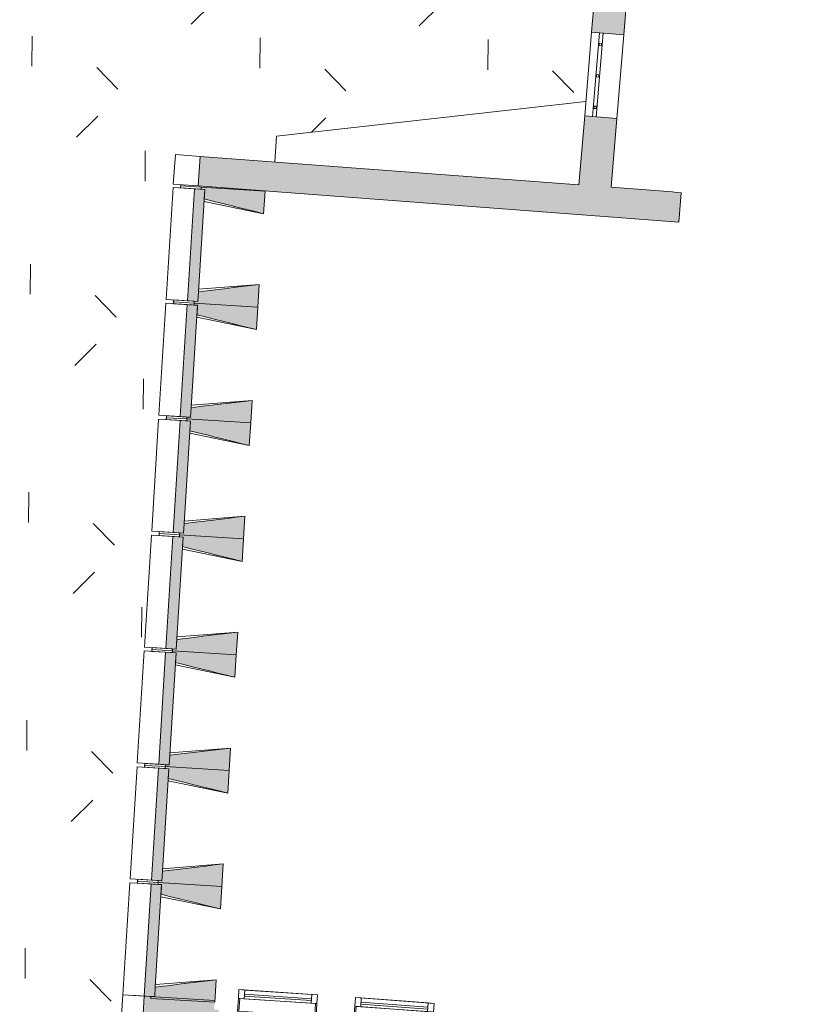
# Model space of a CAD drawing. Header units: centimetres. Extents: x -2721 to 2869, y -4046 to 286.
# Tile 12 of 29: x -1506 to -885, y -2941 to -2178. Entities that reach past the tile are written whole.
import ezdxf

# ---------------------------------------------------------------- set-up
doc = ezdxf.new("R2010")
doc.units = ezdxf.units.CM
for name, color, linetype, lineweight in [('0-1', 7, 'Continuous', 5), ('EQUI_SPE', 7, 'Continuous', 9), ('MENUISERIES', 7, 'Continuous', 9), ('MENUISERIES-1', 7, 'Continuous', 13), ('MUR-1', 7, 'Continuous', 18), ('MUR_C-1', 7, 'Continuous', 18), ('OSSATURE', 7, 'Continuous', 9), ('OSSATURE_C', 7, 'Continuous', 9), ('SOL-1', 7, 'Continuous', 18)]:
    doc.layers.add(name, color=color, linetype=linetype, lineweight=lineweight)
doc.layers.add('A-ANNO-NPLT', color=7, linetype='Continuous', lineweight=13, plot=False)
for name, color, linetype, lineweight, true_color in [('A-GLAZ-GLAS', 7, 'Continuous', 13, 0x5c63b1), ('AB1_BAT', 7, 'Continuous', 9, 0x656565), ('AB1_MAC', 7, 'Continuous', 9, 0x666666), ('AB3_VEGETATION_pelouse_contour', 7, 'Continuous', 9, 0x007f3f), ('AB3_VEGETATION_pelouse_surface', 7, 'Continuous', 9, 0x007f3f), ('EQUI_SPE-1', 5, 'Continuous', 18, 0x0000ff), ('HACHURE-1', 7, 'Continuous', 18, 0x787878), ('HACHURE_C-2', 7, 'Continuous', 13, 0x787878), ('MENUISERIES-2', 7, 'Continuous', 13, 0x5c63b1), ('MUR-2', 5, 'Continuous', 18, 0x0000ff), ('OSSATURE-1', 7, 'Continuous', 5, 0x787878)]:
    doc.layers.add(name, color=color, linetype=linetype, lineweight=lineweight, true_color=true_color)

# ---------------------------------------------------------------- blocks, each defined once
blk = doc.blocks.new('XXX_VIDE FENETRE - 590-389517-2021_015_1111_DCE_1_50_Etat actuel')
at = {"layer": 'A-ANNO-NPLT'}
for p, q in [((-30.51, 0), (-30.51, -10)), ((-29.51, 0), (-30.51, 0)), ((-29.51, -10), (-29.51, 0)), ((30.51, 0), (29.51, 0)), ((29.51, 0), (29.51, -10)), ((30.51, -10), (30.51, 0)), ((-30.51, -10), (-29.51, -10)), ((-26.01, -10), (-30.51, -10)), ((-30.51, -10), (-30.51, -16.75)), ((-26.01, -16.75), (-26.01, -10)), ((26.01, -10), (26.01, -16.75)), ((30.51, -10), (26.01, -10)), ((29.51, -10), (30.51, -10)), ((30.51, -16.75), (30.51, -10)), ((-30.51, -16.75), (-26.01, -16.75)), ((26.01, -16.75), (30.51, -16.75))]:
    blk.add_line(p, q, dxfattribs=at)
at = {"layer": 'A-GLAZ-GLAS'}
for p, q in [((26.01, -12), (-26.01, -12)), ((-26.01, -12), (-26.01, -13.5)), ((-26.01, -13.5), (26.01, -13.5)), ((26.01, -13.5), (26.01, -12))]:
    blk.add_line(p, q, dxfattribs=at)
at = {"layer": 'MENUISERIES-1'}
for p, q in [((-29.51, 0), (29.51, 0)), ((29.51, 0), (-29.51, 0)), ((-30.51, -10), (-30.51, -0.07)), ((-29.51, -0.07), (-29.51, -10)), ((29.51, -10), (29.51, -0.07)), ((30.51, -0.07), (30.51, -10)), ((30.51, -10), (-30.51, -10)), ((-30.51, -16.75), (-30.51, -10)), ((-30.51, -10), (30.51, -10)), ((-29.51, -10), (29.51, -10)), ((-26.01, -10), (-26.01, -16.75)), ((26.01, -10), (-26.01, -10)), ((26.01, -16.75), (26.01, -10)), ((30.51, -10), (30.51, -16.75)), ((30.51, -16.75), (-30.51, -16.75)), ((-26.01, -16.75), (26.01, -16.75))]:
    blk.add_line(p, q, dxfattribs=at)
at = {"layer": 'MENUISERIES-2'}
for p, q in [((-26.01, -13.5), (-26.01, -12)), ((-26.01, -12), (26.01, -12)), ((26.01, -13.5), (-26.01, -13.5)), ((26.01, -12), (26.01, -13.5))]:
    blk.add_line(p, q, dxfattribs=at)
blk = doc.blocks.new('B02_ARC_rvt-1-2021_015_1111_DCE_1_50_Etat actuel')
at = {"layer": 'MENUISERIES'}
for p, rotation in [((-1306.32, -2948.38), 176.1892004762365), ((-1216.07, -2954.71), 175.7775659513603)]:
    blk.add_blockref('XXX_VIDE FENETRE - 590-389517-2021_015_1111_DCE_1_50_Etat actuel', p, dxfattribs=dict(at, rotation=rotation))
blk = doc.blocks.new('Murs 6 - Murs 1-3191379-2021_015_1111_DCE_1_50_Etat actuel')
at = {"layer": 'HACHURE-1'}
blk.add_hatch(color=256, dxfattribs=at).paths.add_polyline_path([(-1353.39, -3000.52), (-1353.05, -2995.32), (-1354.54, -2995.23), (-1351.22, -2945.32), (-1354.85, -2945.08), (-1354.41, -2937.96), (-1409.09, -2934.57), (-1412.94, -2996.55), (-1354.54, -3000.44)])
at = {"layer": 'MUR-1'}
for p, q in [((-1430.6, -3012.4), (-1425.7, -2933.53)), ((-1425.7, -2933.53), (-1409.09, -2934.57)), ((-1412.94, -2996.55), (-1430.6, -3012.4)), ((-1354.52, -3017.47), (-1353.39, -3000.52)), ((-1354.52, -3017.47), (-1430.6, -3012.4))]:
    blk.add_line(p, q, dxfattribs=at)
at = {"layer": 'MUR_C-1'}
for p, q in [((-1409.09, -2934.57), (-1412.94, -2996.55)), ((-1354.41, -2937.96), (-1409.09, -2934.57)), ((-1412.94, -2996.55), (-1353.39, -3000.52)), ((-1353.39, -3000.52), (-1353.38, -3000.31))]:
    blk.add_line(p, q, dxfattribs=at)
blk = doc.blocks.new('grille de défense - grille de défense 2-3214737-2021_015_1111_DCE_1_50_Etat actuel')
at = {"layer": 'EQUI_SPE'}
for p, q in [((-205.74, 1.5), (-205.74, -1.5)), ((-205.74, -1.5), (-205.74, 1.5)), ((-140.74, 1.5), (-205.74, 1.5)), ((-205.74, 1.5), (-140.74, 1.5)), ((-205.74, 1.5), (-205.74, -1.5)), ((-205.74, -1.5), (-205.74, 1.5)), ((-205.74, 1.5), (-140.74, 1.5)), ((-140.74, 1.5), (-205.74, 1.5)), ((-205.74, 1.5), (-205.74, -1.5)), ((-205.74, -1.5), (-205.74, 1.5)), ((-140.74, 1.5), (-205.74, 1.5)), ((-205.74, 1.5), (-140.74, 1.5)), ((-195.84, 0.9), (-197.64, 0.9)), ((-197.64, 0.9), (-197.64, -0.9)), ((-195.84, -0.9), (-195.84, 0.9)), ((-171.44, 0.9), (-173.24, 0.9)), ((-173.24, 0.9), (-173.24, -0.9)), ((-171.44, -0.9), (-171.44, 0.9)), ((-147.03, 0.9), (-148.83, 0.9)), ((-148.83, 0.9), (-148.83, -0.9)), ((-147.03, -0.9), (-147.03, 0.9)), ((-140.74, 1.5), (-140.74, -1.5)), ((-140.74, -1.5), (-140.74, 1.5)), ((-140.74, 1.5), (-140.74, -1.5)), ((-140.74, -1.5), (-140.74, 1.5)), ((-140.74, 1.5), (-140.74, -1.5)), ((-140.74, -1.5), (-140.74, 1.5)), ((-205.74, -1.5), (-140.74, -1.5)), ((-205.74, -1.5), (-140.74, -1.5)), ((-140.74, -1.5), (-205.74, -1.5)), ((-140.74, -1.5), (-205.74, -1.5)), ((-205.74, -1.5), (-140.74, -1.5)), ((-205.74, -1.5), (-140.74, -1.5)), ((-197.64, -0.9), (-195.84, -0.9)), ((-173.24, -0.9), (-171.44, -0.9)), ((-148.83, -0.9), (-147.03, -0.9))]:
    blk.add_line(p, q, dxfattribs=at)
blk = doc.blocks.new('B02_DC_STR_rvt-1-2021_015_1111_DCE_1_50_Etat actuel')
at = {"layer": 'HACHURE_C-2'}
h = blk.add_hatch(color=256, dxfattribs=at)
h.paths.add_polyline_path([(-1047.08, -2307.55), (-1042.66, -2254.24), (-1067.57, -2252.18), (-1072.02, -2305.68), (-1057.61, -2306.76)])
h.paths.add_polyline_path([(-1037.28, -2189.47), (-1029.35, -2093.95), (-1054.27, -2091.88), (-1062.2, -2187.4), (-1047.08, -2188.65)])
blk.add_hatch(color=256, dxfattribs=at).paths.add_polyline_path([(-1048.99, -2330.47), (-1047.08, -2307.55), (-1365.63, -2283.71), (-1367.34, -2306.65), (-1061.04, -2329.57)])
h = blk.add_hatch(color=256, dxfattribs=at)
h.paths.add_polyline_path([(276.99, -2508.03), (281.31, -2485.44), (256.69, -2480.73), (252.54, -2503.36), (272.96, -2507.26)])
h.paths.add_polyline_path([(111.89, -2477.51), (116.05, -2454.88), (-7.95, -2433.57), (-128, -2414.21), (-248.25, -2396.09), (-369.26, -2379.14), (-489.26, -2363.58), (-620.54, -2347.95), (-694.9, -2339.81), (-728.63, -2336.25), (-730.9, -2359.12), (-603.65, -2373.06), (-553.12, -2379.03), (-524.63, -2382.37), (-418.2, -2395.81), (-390.69, -2399.53), (-363.05, -2403.18), (-343.85, -2405.88), (-311.89, -2410.21), (-275.02, -2415.55), (-242.99, -2420.1), (-229.12, -2422.2), (-205.72, -2425.59), (-99.69, -2441.93), (6.18, -2459.24), (74.32, -2471.01)])
h.paths.add_polyline_path([(-830.4, -2349.1), (-828.13, -2326.34), (-843.19, -2324.91), (-845.12, -2347.64), (-830.41, -2349.1)])
h.paths.add_polyline_path([(-994.62, -2334.75), (-992.62, -2311.84), (-1047.08, -2307.55), (-1048.99, -2330.47), (-1003.55, -2334.04)])
at = {"layer": 'OSSATURE-1'}
for points in [[(-1367.55, -2396.11), (-1362.15, -2309.27), (-1370.2, -2308.77), (-1375.6, -2395.61), (-1370.42, -2395.93)], [(-1316.52, -2328.14), (-1315.43, -2310.67), (-1364.93, -2307.6), (-1364.93, -2309.1), (-1362.15, -2309.27), (-1362.61, -2316.7), (-1323.05, -2326.52)], [(-1321.01, -2400.5), (-1319.93, -2383.03), (-1367.09, -2388.68), (-1367.55, -2396.11), (-1370.42, -2395.93), (-1370.51, -2397.42), (-1323.05, -2400.37)], [(-1373.13, -2485.93), (-1367.73, -2399.1), (-1375.79, -2398.6), (-1381.18, -2485.43), (-1376, -2485.75)], [(-1322.1, -2417.97), (-1321.01, -2400.5), (-1370.51, -2397.42), (-1370.51, -2398.93), (-1367.73, -2399.1), (-1368.2, -2406.53), (-1323.05, -2417.73)], [(-1326.59, -2490.33), (-1325.51, -2472.86), (-1372.67, -2478.5), (-1373.13, -2485.93), (-1376, -2485.75), (-1376.1, -2487.25), (-1332.25, -2489.98)], [(-1327.68, -2507.79), (-1326.59, -2490.33), (-1376.1, -2487.25), (-1376.1, -2488.75), (-1373.32, -2489.01), (-1373.78, -2496.36), (-1334.26, -2506.16)], [(-1378.71, -2575.76), (-1373.32, -2488.93), (-1381.37, -2488.43), (-1386.76, -2575.26), (-1381.58, -2575.58)], [(-1332.18, -2580.15), (-1331.09, -2562.69), (-1378.25, -2568.33), (-1378.71, -2575.76), (-1381.58, -2575.58), (-1381.68, -2577.08), (-1335.43, -2579.95)], [(-1384.29, -2665.59), (-1378.9, -2578.75), (-1386.95, -2578.25), (-1392.35, -2665.09), (-1387.17, -2665.41)], [(-1333.26, -2597.62), (-1332.18, -2580.15), (-1381.68, -2577.08), (-1381.68, -2578.58), (-1378.9, -2578.75), (-1379.36, -2586.18), (-1335.43, -2597.08)], [(-1337.76, -2669.98), (-1336.67, -2652.51), (-1383.84, -2658.23), (-1384.29, -2665.59), (-1387.17, -2665.41), (-1387.26, -2666.9), (-1343.41, -2669.63)], [(-1389.88, -2755.41), (-1384.48, -2668.58), (-1392.53, -2668.08), (-1397.93, -2754.91), (-1392.75, -2755.23)], [(-1338.84, -2687.45), (-1337.76, -2669.98), (-1387.26, -2666.9), (-1387.26, -2668.41), (-1384.48, -2668.58), (-1384.94, -2676.01), (-1345.43, -2685.81)], [(-1343.34, -2759.81), (-1342.25, -2742.34), (-1389.41, -2747.98), (-1389.88, -2755.41), (-1392.75, -2755.23), (-1392.84, -2756.73), (-1344.09, -2759.76)], [(-1395.46, -2845.24), (-1390.06, -2758.41), (-1398.11, -2757.91), (-1403.51, -2844.74), (-1398.33, -2845.06)], [(-1344.42, -2777.27), (-1343.34, -2759.81), (-1392.84, -2756.73), (-1392.84, -2758.23), (-1390.06, -2758.41), (-1390.52, -2765.84), (-1351.01, -2775.64)], [(-1348.92, -2849.63), (-1347.84, -2832.17), (-1395, -2837.81), (-1395.46, -2845.24), (-1398.33, -2845.06), (-1398.42, -2846.56), (-1354.57, -2849.28)], [(-1350.01, -2867.1), (-1348.92, -2849.63), (-1398.42, -2846.56), (-1398.42, -2848.06), (-1395.64, -2848.23), (-1396.11, -2855.66), (-1354.85, -2865.9)], [(-1401.04, -2935.07), (-1395.64, -2848.23), (-1403.69, -2847.73), (-1409.09, -2934.57), (-1403.91, -2934.89)], [(-1354.5, -2939.46), (-1353.42, -2921.99), (-1400.58, -2927.64), (-1401.04, -2935.07), (-1403.91, -2934.89), (-1404, -2936.38), (-1354.85, -2939.44)]]:
    blk.add_hatch(color=256, dxfattribs=at).paths.add_polyline_path(points)
at = {"layer": 'MUR-1'}
for p, q in [((-1067.57, -2252.18), (-1062.2, -2187.4)), ((-1062.2, -2187.4), (-1037.28, -2189.47)), ((-1037.28, -2189.47), (-1042.66, -2254.24)), ((-1042.66, -2254.24), (-1067.57, -2252.18)), ((-1386.62, -2305.2), (-1384.91, -2282.27)), ((-1384.91, -2282.27), (-1365.63, -2283.71)), ((-1367.34, -2306.65), (-1386.62, -2305.2))]:
    blk.add_line(p, q, dxfattribs=at)
at = {"layer": 'MUR_C-1'}
for p, q in [((-1054.27, -2091.88), (-1062.2, -2187.4)), ((-1037.28, -2189.47), (-1032.58, -2132.82)), ((-1062.2, -2187.4), (-1037.28, -2189.47)), ((-1067.57, -2252.18), (-1072.02, -2305.68)), ((-1042.66, -2254.24), (-1067.57, -2252.18)), ((-1047.08, -2307.55), (-1042.66, -2254.24)), ((-1365.63, -2283.71), (-1367.34, -2306.65)), ((-1072.02, -2305.68), (-1365.63, -2283.71)), ((-1367.34, -2306.65), (-1048.99, -2330.47)), ((-994.62, -2334.75), (-992.62, -2311.84))]:
    blk.add_line(p, q, dxfattribs=at)
for radius, start, end in [(11798.37, 85.363219, 85.628539), (11775.37, 85.363931, 85.629269)]:
    blk.add_arc((-1946.38, -14071.6), radius, start, end, dxfattribs=at)
at = {"layer": 'OSSATURE'}
for p, q in [((-1386.81, -2307.74), (-1392.21, -2394.57)), ((-1386.81, -2307.74), (-1370.2, -2308.77)), ((-1380.9, -2308.11), (-1380.8, -2306.61)), ((-1380.9, -2308.11), (-1365.02, -2309.09)), ((-1380.8, -2306.61), (-1364.93, -2307.6)), ((-1316.52, -2328.14), (-1362.73, -2318.63)), ((-1366.97, -2386.75), (-1319.93, -2383.03)), ((-1375.6, -2395.61), (-1392.21, -2394.57)), ((-1386.48, -2397.94), (-1386.39, -2396.44)), ((-1386.39, -2396.44), (-1386.29, -2394.94)), ((-1370.51, -2397.42), (-1386.39, -2396.44)), ((-1386.39, -2396.44), (-1370.51, -2397.42)), ((-1370.42, -2395.93), (-1386.29, -2394.94)), ((-1392.4, -2397.57), (-1397.79, -2484.4)), ((-1392.4, -2397.57), (-1375.79, -2398.6)), ((-1386.48, -2397.94), (-1370.61, -2398.92)), ((-1322.1, -2417.97), (-1368.32, -2408.46)), ((-1372.55, -2476.58), (-1325.51, -2472.86)), ((-1397.98, -2487.39), (-1403.37, -2574.23)), ((-1397.98, -2487.39), (-1381.37, -2488.43)), ((-1381.18, -2485.43), (-1397.79, -2484.4)), ((-1392.06, -2487.76), (-1391.97, -2486.26)), ((-1392.06, -2487.76), (-1376.19, -2488.75)), ((-1391.97, -2486.26), (-1391.87, -2484.77)), ((-1376.1, -2487.25), (-1391.97, -2486.26)), ((-1391.97, -2486.26), (-1376.1, -2487.25)), ((-1376, -2485.75), (-1391.87, -2484.77)), ((-1327.68, -2507.79), (-1373.9, -2498.28)), ((-1378.13, -2566.4), (-1331.09, -2562.69)), ((-1403.56, -2577.22), (-1408.96, -2664.05)), ((-1403.56, -2577.22), (-1386.95, -2578.25)), ((-1386.76, -2575.26), (-1403.37, -2574.23)), ((-1397.64, -2577.59), (-1397.55, -2576.09)), ((-1397.64, -2577.59), (-1381.77, -2578.58)), ((-1397.55, -2576.09), (-1397.46, -2574.59)), ((-1381.68, -2577.08), (-1397.55, -2576.09)), ((-1397.55, -2576.09), (-1381.68, -2577.08)), ((-1381.58, -2575.58), (-1397.46, -2574.59)), ((-1333.26, -2597.62), (-1379.48, -2588.11)), ((-1383.71, -2656.23), (-1336.67, -2652.51)), ((-1409.14, -2667.05), (-1414.54, -2753.88)), ((-1409.14, -2667.05), (-1392.53, -2668.08)), ((-1392.35, -2665.09), (-1408.96, -2664.05)), ((-1403.22, -2667.42), (-1403.13, -2665.92)), ((-1403.22, -2667.42), (-1387.35, -2668.4)), ((-1403.13, -2665.92), (-1403.04, -2664.42)), ((-1387.26, -2666.9), (-1403.13, -2665.92)), ((-1403.13, -2665.92), (-1387.26, -2666.9)), ((-1387.17, -2665.41), (-1403.04, -2664.42)), ((-1338.84, -2687.45), (-1385.06, -2677.94)), ((-1389.29, -2746.06), (-1342.25, -2742.34)), ((-1397.93, -2754.91), (-1414.54, -2753.88)), ((-1408.71, -2755.75), (-1408.62, -2754.25)), ((-1392.75, -2755.23), (-1408.62, -2754.25)), ((-1414.72, -2756.87), (-1420.12, -2843.71)), ((-1414.72, -2756.87), (-1398.11, -2757.91)), ((-1408.81, -2757.24), (-1408.71, -2755.75)), ((-1408.81, -2757.24), (-1392.93, -2758.23)), ((-1392.84, -2756.73), (-1408.71, -2755.75)), ((-1408.71, -2755.75), (-1392.84, -2756.73)), ((-1344.42, -2777.27), (-1390.64, -2767.76)), ((-1394.88, -2835.88), (-1347.84, -2832.17)), ((-1420.31, -2846.7), (-1425.7, -2933.53)), ((-1420.31, -2846.7), (-1403.69, -2847.73)), ((-1403.51, -2844.74), (-1420.12, -2843.71)), ((-1414.39, -2847.07), (-1414.3, -2845.57)), ((-1414.3, -2845.57), (-1414.2, -2844.07)), ((-1398.42, -2846.56), (-1414.3, -2845.57)), ((-1414.3, -2845.57), (-1398.42, -2846.56)), ((-1398.33, -2845.06), (-1414.2, -2844.07)), ((-1414.39, -2847.07), (-1398.52, -2848.06)), ((-1350.01, -2867.1), (-1396.23, -2857.59)), ((-1400.46, -2925.71), (-1353.42, -2921.99)), ((-1409.09, -2934.57), (-1425.7, -2933.53)), ((-1403.91, -2934.89), (-1419.78, -2933.9))]:
    blk.add_line(p, q, dxfattribs=at)
at = {"layer": 'OSSATURE_C'}
for p, q in [((-1370.2, -2308.77), (-1375.6, -2395.61)), ((-1362.15, -2309.27), (-1370.2, -2308.77)), ((-1367.08, -2388.62), (-1362.15, -2309.27)), ((-1364.93, -2307.6), (-1365.02, -2309.09)), ((-1365.02, -2309.09), (-1362.15, -2309.27)), ((-1315.43, -2310.67), (-1364.93, -2307.6)), ((-1362.15, -2309.27), (-1362.61, -2316.7)), ((-1316.52, -2328.14), (-1315.43, -2310.67)), ((-1367.09, -2388.68), (-1367.55, -2396.11)), ((-1367.55, -2396.11), (-1367.09, -2388.68)), ((-1321.01, -2400.5), (-1319.93, -2383.03)), ((-1375.6, -2395.61), (-1367.55, -2396.11)), ((-1370.42, -2395.93), (-1370.51, -2397.42)), ((-1367.55, -2396.11), (-1370.42, -2395.93)), ((-1375.79, -2398.6), (-1381.18, -2485.43)), ((-1367.73, -2399.1), (-1375.79, -2398.6)), ((-1372.67, -2478.44), (-1367.73, -2399.1)), ((-1370.51, -2397.42), (-1370.61, -2398.92)), ((-1370.61, -2398.92), (-1367.73, -2399.1)), ((-1370.51, -2397.42), (-1321.01, -2400.5)), ((-1321.01, -2400.5), (-1370.51, -2397.42)), ((-1367.73, -2399.1), (-1368.2, -2406.53)), ((-1322.1, -2417.97), (-1321.01, -2400.5)), ((-1326.59, -2490.33), (-1325.51, -2472.86)), ((-1372.67, -2478.5), (-1373.13, -2485.93)), ((-1373.13, -2485.93), (-1372.67, -2478.5)), ((-1381.18, -2485.43), (-1373.13, -2485.93)), ((-1376.1, -2487.25), (-1376.19, -2488.75)), ((-1376, -2485.75), (-1376.1, -2487.25)), ((-1376.1, -2487.25), (-1326.59, -2490.33)), ((-1326.59, -2490.33), (-1376.1, -2487.25)), ((-1373.13, -2485.93), (-1376, -2485.75)), ((-1381.37, -2488.43), (-1386.76, -2575.26)), ((-1373.32, -2488.93), (-1381.37, -2488.43)), ((-1378.25, -2568.27), (-1373.32, -2488.93)), ((-1376.19, -2488.75), (-1373.32, -2488.93)), ((-1373.32, -2488.93), (-1373.78, -2496.36)), ((-1327.68, -2507.79), (-1326.59, -2490.33)), ((-1332.18, -2580.15), (-1331.09, -2562.69)), ((-1378.25, -2568.33), (-1378.71, -2575.76)), ((-1378.71, -2575.76), (-1378.25, -2568.33)), ((-1386.95, -2578.25), (-1392.35, -2665.09)), ((-1378.9, -2578.75), (-1386.95, -2578.25)), ((-1386.76, -2575.26), (-1378.71, -2575.76)), ((-1384.29, -2665.59), (-1378.9, -2578.75)), ((-1381.68, -2577.08), (-1381.77, -2578.58)), ((-1381.77, -2578.58), (-1378.9, -2578.75)), ((-1381.58, -2575.58), (-1381.68, -2577.08)), ((-1381.68, -2577.08), (-1332.18, -2580.15)), ((-1332.18, -2580.15), (-1381.68, -2577.08)), ((-1378.71, -2575.76), (-1381.58, -2575.58)), ((-1378.9, -2578.75), (-1379.36, -2586.18)), ((-1333.26, -2597.62), (-1332.18, -2580.15)), ((-1337.76, -2669.98), (-1336.67, -2652.51)), ((-1383.83, -2658.16), (-1384.29, -2665.59)), ((-1392.53, -2668.08), (-1397.93, -2754.91)), ((-1384.48, -2668.58), (-1392.53, -2668.08)), ((-1392.35, -2665.09), (-1384.29, -2665.59)), ((-1389.41, -2747.92), (-1384.48, -2668.58)), ((-1387.26, -2666.9), (-1387.35, -2668.4)), ((-1387.35, -2668.4), (-1384.48, -2668.58)), ((-1387.17, -2665.41), (-1387.26, -2666.9)), ((-1387.26, -2666.9), (-1337.76, -2669.98)), ((-1337.76, -2669.98), (-1387.26, -2666.9)), ((-1384.29, -2665.59), (-1387.17, -2665.41)), ((-1384.48, -2668.58), (-1384.94, -2676.01)), ((-1338.84, -2687.45), (-1337.76, -2669.98)), ((-1343.34, -2759.76), (-1342.25, -2742.34)), ((-1397.93, -2754.91), (-1389.88, -2755.41)), ((-1392.75, -2755.23), (-1392.84, -2756.73)), ((-1389.88, -2755.41), (-1392.75, -2755.23)), ((-1389.41, -2747.98), (-1389.88, -2755.41)), ((-1389.88, -2755.41), (-1389.41, -2747.98)), ((-1398.11, -2757.91), (-1403.51, -2844.74)), ((-1390.06, -2758.41), (-1398.11, -2757.91)), ((-1394.99, -2837.75), (-1390.06, -2758.41)), ((-1392.84, -2756.73), (-1392.93, -2758.23)), ((-1392.93, -2758.23), (-1390.06, -2758.41)), ((-1392.84, -2756.73), (-1343.34, -2759.81)), ((-1343.34, -2759.81), (-1392.84, -2756.73)), ((-1390.06, -2758.41), (-1390.52, -2765.84)), ((-1344.42, -2777.27), (-1343.34, -2759.81)), ((-1395, -2837.81), (-1395.46, -2845.24)), ((-1395.46, -2845.24), (-1395, -2837.81)), ((-1348.92, -2849.63), (-1347.84, -2832.17)), ((-1403.51, -2844.74), (-1395.46, -2845.24)), ((-1398.42, -2846.56), (-1398.52, -2848.06)), ((-1398.33, -2845.06), (-1398.42, -2846.56)), ((-1398.42, -2846.56), (-1348.92, -2849.63)), ((-1348.92, -2849.63), (-1398.42, -2846.56)), ((-1395.46, -2845.24), (-1398.33, -2845.06)), ((-1403.69, -2847.73), (-1409.09, -2934.57)), ((-1395.64, -2848.23), (-1403.69, -2847.73)), ((-1400.57, -2927.58), (-1395.64, -2848.23)), ((-1398.52, -2848.06), (-1395.64, -2848.23)), ((-1395.64, -2848.23), (-1396.11, -2855.66)), ((-1350.01, -2867.1), (-1348.92, -2849.63)), ((-1354.5, -2939.46), (-1353.42, -2921.99)), ((-1400.58, -2927.64), (-1401.04, -2935.07)), ((-1401.04, -2935.07), (-1400.58, -2927.64)), ((-1409.09, -2934.57), (-1401.04, -2935.07)), ((-1403.91, -2934.89), (-1404, -2936.38)), ((-1404, -2936.38), (-1354.5, -2939.46)), ((-1401.04, -2935.07), (-1403.91, -2934.89))]:
    blk.add_line(p, q, dxfattribs=at)
at = {"layer": 'OSSATURE_C', "flags": 128}
for points in [[(-1362.61, -2316.7), (-1356.03, -2318.34), (-1349.44, -2319.97), (-1342.86, -2321.6), (-1336.27, -2323.24), (-1329.69, -2324.87), (-1323.1, -2326.51), (-1316.52, -2328.14)], [(-1319.93, -2383.03), (-1326.66, -2383.84), (-1333.4, -2384.65), (-1340.14, -2385.45), (-1346.88, -2386.26), (-1353.61, -2387.07), (-1360.35, -2387.87), (-1367.09, -2388.68)], [(-1368.2, -2406.53), (-1361.61, -2408.16), (-1355.03, -2409.8), (-1348.44, -2411.43), (-1341.85, -2413.06), (-1335.27, -2414.7), (-1328.68, -2416.33), (-1322.1, -2417.97)], [(-1325.51, -2472.86), (-1332.25, -2473.67), (-1338.98, -2474.47), (-1345.72, -2475.28), (-1352.46, -2476.09), (-1359.19, -2476.89), (-1365.93, -2477.7), (-1372.67, -2478.5)], [(-1373.78, -2496.36), (-1367.19, -2497.99), (-1360.61, -2499.62), (-1354.02, -2501.26), (-1347.44, -2502.89), (-1340.85, -2504.53), (-1334.26, -2506.16), (-1327.68, -2507.79)], [(-1331.09, -2562.69), (-1337.83, -2563.49), (-1344.56, -2564.3), (-1351.3, -2565.11), (-1358.04, -2565.91), (-1364.78, -2566.72), (-1371.51, -2567.52), (-1378.25, -2568.33)], [(-1379.36, -2586.18), (-1372.77, -2587.82), (-1366.19, -2589.45), (-1359.6, -2591.08), (-1353.02, -2592.72), (-1346.43, -2594.35), (-1339.85, -2595.99), (-1333.26, -2597.62)], [(-1336.67, -2652.51), (-1343.41, -2653.32), (-1350.15, -2654.13), (-1356.88, -2654.93), (-1363.62, -2655.74), (-1370.36, -2656.55), (-1377.1, -2657.35), (-1383.83, -2658.16)], [(-1384.94, -2676.01), (-1378.36, -2677.64), (-1371.77, -2679.28), (-1365.19, -2680.91), (-1358.6, -2682.54), (-1352.01, -2684.18), (-1345.43, -2685.81), (-1338.84, -2687.45)], [(-1342.25, -2742.34), (-1348.99, -2743.15), (-1355.73, -2743.95), (-1362.47, -2744.76), (-1369.2, -2745.57), (-1375.94, -2746.37), (-1382.68, -2747.18), (-1389.41, -2747.98)], [(-1390.52, -2765.84), (-1383.94, -2767.47), (-1377.35, -2769.1), (-1370.77, -2770.74), (-1364.18, -2772.37), (-1357.6, -2774.01), (-1351.01, -2775.64), (-1344.42, -2777.27)], [(-1347.84, -2832.17), (-1354.57, -2832.97), (-1361.31, -2833.78), (-1368.05, -2834.59), (-1374.78, -2835.39), (-1381.52, -2836.2), (-1388.26, -2837), (-1395, -2837.81)], [(-1396.11, -2855.66), (-1389.52, -2857.3), (-1382.93, -2858.93), (-1376.35, -2860.56), (-1369.76, -2862.2), (-1363.18, -2863.83), (-1356.59, -2865.47), (-1350.01, -2867.1)], [(-1353.42, -2921.99), (-1360.15, -2922.8), (-1366.89, -2923.61), (-1373.63, -2924.41), (-1380.37, -2925.22), (-1387.1, -2926.03), (-1393.84, -2926.83), (-1400.58, -2927.64)]]:
    blk.add_lwpolyline(points, dxfattribs=at)
at = {"layer": 'SOL-1'}
for p, q in [((-1380.9, -2308.11), (-1380.74, -2305.64)), ((-1380.8, -2306.61), (-1380.9, -2308.11)), ((-1380.74, -2305.64), (-1380.8, -2306.61)), ((-1386.48, -2397.94), (-1386.29, -2394.94)), ((-1386.39, -2396.44), (-1386.48, -2397.94)), ((-1386.29, -2394.94), (-1386.39, -2396.44)), ((-1392.06, -2487.76), (-1391.87, -2484.77)), ((-1391.97, -2486.26), (-1392.06, -2487.76)), ((-1391.87, -2484.77), (-1391.97, -2486.26)), ((-1397.64, -2577.59), (-1397.46, -2574.59)), ((-1397.55, -2576.09), (-1397.64, -2577.59)), ((-1397.46, -2574.59), (-1397.55, -2576.09)), ((-1403.22, -2667.42), (-1403.04, -2664.42)), ((-1403.13, -2665.92), (-1403.22, -2667.42)), ((-1403.04, -2664.42), (-1403.13, -2665.92)), ((-1408.81, -2757.24), (-1408.62, -2754.25)), ((-1408.62, -2754.25), (-1408.71, -2755.75)), ((-1408.71, -2755.75), (-1408.81, -2757.24)), ((-1414.39, -2847.07), (-1414.2, -2844.07)), ((-1414.3, -2845.57), (-1414.39, -2847.07)), ((-1414.2, -2844.07), (-1414.3, -2845.57))]:
    blk.add_line(p, q, dxfattribs=at)
at = {"layer": 'EQUI_SPE-1', "rotation": 265.2547601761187}
blk.add_blockref('grille de défense - grille de défense 2-3214737-2021_015_1111_DCE_1_50_Etat actuel', (-1071.72, -2393.05), dxfattribs=at)
at = {"layer": 'MUR-2'}
blk.add_blockref('Murs 6 - Murs 1-3191379-2021_015_1111_DCE_1_50_Etat actuel', (0, 0), dxfattribs=at)
blk = doc.blocks.new('site treso_dwg-409476-2021_015_1111_DCE_1_50_Etat actuel')
at = {"layer": 'AB3_VEGETATION_pelouse_surface'}
h = blk.add_hatch(dxfattribs=at)
h.set_pattern_fill('FP_2', color=256, style=0, pattern_type=2)
h.set_pattern_definition([(89.567, (-40335746.12, -17086458.89), (-87.71750986, 89.0534421), [23.437, -153.339]), (44.567, (-40335746.12, -17086458.89), (-87.71785487, 89.05379237), [23.438, -101.563]), (134.567, (-40335746.12, -17086458.89), (-89.05379237, -87.71785487), [23.437, -101.562])])
h.paths.add_polyline_path([(12967.15, 3826.82), (12967.15, 4231), (12948.98, 4219.21), (12785.26, 4100.96), (12696.87, 4030.84), (12600.74, 3932.68), (12250.03, 4046.31), (12288.5, 4164.47), (12294.4, 4187), (12299.48, 4209.73), (12303.74, 4232.63), (12307.16, 4255.68), (12310.01, 4281.68), (12311.8, 4307.78), (12312.53, 4333.93), (12312.19, 4360.08), (12310.8, 4386.21), (12308.34, 4412.25), (12304.1, 4427.87), (12298.67, 4443.11), (12292.09, 4457.9), (12284.39, 4472.13), (12275.61, 4485.74), (12265.82, 4498.62), (12255.07, 4510.72), (12243.42, 4521.95), (12230.94, 4532.26), (12217.7, 4541.57), (12203.79, 4549.85), (12189.28, 4557.02), (12174.27, 4563.07), (12158.83, 4567.94), (12143.07, 4571.61), (12126, 4574.13), (12110.23, 4575.26), (12109.39, 4575.26), (12098.3, 4542.26), (12092.99, 4544.04), (12092.03, 4541.2), (12097.35, 4539.42), (12069.65, 4456.94), (12064.18, 4458.78), (12063.22, 4455.94), (12068.69, 4454.1), (12040.99, 4371.63), (12035.37, 4373.5), (12034.41, 4370.67), (12040.03, 4368.78), (11987.93, 4213.67), (11831.48, 4265.19), (11833.33, 4270.8), (11830.47, 4271.73), (11828.67, 4266.1), (11745.84, 4292.72), (11747.65, 4298.34), (11744.76, 4299.15), (11743.02, 4293.62), (11660, 4319.64), (11661.77, 4325.27), (11658.9, 4326.16), (11657.12, 4320.53), (11573.98, 4345.94), (11575.7, 4351.59), (11572.8, 4352.36), (11571.14, 4346.79), (11487.76, 4371.62), (11489.45, 4377.28), (11486.57, 4378.13), (11484.92, 4372.46), (11401.37, 4396.68), (11403.01, 4402.35), (11400.1, 4403.09), (11398.52, 4397.5), (11314.79, 4421.12), (11316.4, 4426.81), (11313.51, 4427.61), (11311.94, 4421.92), (11300.45, 4425.07), (11243.46, 4204.35), (10740.93, 4334.52), (10742.25, 4340.68), (10731.41, 4343.49), (10776.59, 4558.16), (10700.71, 4575.49), (10702.03, 4581.25), (10699.08, 4581.84), (10697.82, 4576.13), (10612.88, 4594.91), (10614.14, 4600.66), (10611.21, 4601.29), (10609.98, 4595.51), (10524.89, 4613.66), (10526.13, 4619.44), (10523.18, 4620), (10522, 4614.26), (10436.78, 4631.8), (10437.97, 4637.59), (10435.02, 4638.1), (10433.88, 4632.38), (10348.55, 4649.31), (10349.69, 4655.1), (10346.74, 4655.62), (10345.64, 4649.86), (10260.18, 4666.18), (10261.29, 4671.98), (10258.33, 4672.47), (10257.28, 4666.71), (10171.7, 4682.41), (10172.77, 4688.22), (10169.81, 4688.71), (10168.79, 4682.92), (10083.11, 4698.01), (10084.13, 4703.83), (10081.17, 4704.29), (10080.19, 4698.5), (9994.4, 4712.97), (9995.39, 4718.79), (9992.42, 4719.27), (9991.48, 4713.44), (9905.59, 4727.3), (9906.53, 4733.12), (9903.57, 4733.58), (9902.67, 4727.75), (9816.68, 4740.98), (9817.58, 4746.82), (9814.61, 4747.25), (9813.76, 4741.41), (9727.68, 4754.03), (9728.53, 4759.87), (9725.56, 4760.28), (9724.75, 4754.44), (9638.58, 4766.43), (9639.39, 4772.28), (9636.42, 4772.67), (9635.65, 4766.82), (9549.39, 4778.2), (9550.17, 4784.05), (9547.18, 4784.35), (9546.46, 4778.57), (9460.13, 4789.32), (9460.86, 4795.18), (9457.88, 4795.53), (9457.19, 4789.67), (9370.78, 4799.81), (9371.47, 4805.67), (9368.49, 4806), (9367.84, 4800.13), (9281.37, 4809.65), (9282.01, 4815.52), (9279.03, 4815.83), (9278.42, 4809.95), (9191.88, 4818.85), (9192.48, 4824.72), (9189.5, 4825.01), (9188.94, 4819.13), (9102.33, 4827.4), (9102.89, 4833.28), (9101.4, 4833.48), (9101.4, 4833.41), (9099.9, 4833.55), (9099.38, 4827.66), (9012.72, 4835.32), (9013.24, 4841.2), (9011.76, 4841.44), (9011.74, 4841.32), (9010.25, 4841.44), (9009.77, 4835.56), (8923.06, 4842.58), (8923.53, 4848.47), (8920.54, 4848.6), (8920.11, 4842.8), (8833.34, 4849.21), (8833.78, 4855.1), (8830.78, 4855.3), (8830.39, 4849.4), (8667.5, 4860.25), (8677.8, 5025.96), (8683.72, 5025.59), (8683.81, 5028.59), (8677.99, 5028.95), (8683.38, 5115.78), (8689.3, 5115.41), (8689.39, 5118.41), (8683.57, 5118.78), (8688.96, 5205.61), (8694.88, 5205.24), (8694.97, 5208.24), (8689.15, 5208.6), (8694.55, 5295.44), (8700.46, 5295.07), (8700.56, 5298.07), (8694.73, 5298.43), (8700.13, 5385.26), (8706.04, 5384.89), (8706.14, 5387.89), (8700.31, 5388.26), (8705.71, 5475.09), (8711.63, 5474.72), (8711.72, 5477.72), (8705.9, 5478.08), (8711.29, 5564.92), (8717.21, 5564.55), (8717.3, 5567.02), (8711.48, 5567.45), (8713.2, 5590.39), (8790.31, 5584.62), (8791.45, 5604.69), (9031.45, 5631.57), (9038, 5710.47), (9037.76, 5710.47), (9037.75, 5710.35), (9036.25, 5710.47), (9035.79, 5704.58), (8949.06, 5711.41), (8949.52, 5717.3), (8946.93, 5717.43), (8946.51, 5711.6), (8859.74, 5717.94), (8860.16, 5723.71), (8858.66, 5723.82), (8858.56, 5723.95), (8858.55, 5723.93), (8858.54, 5723.83), (8857.04, 5723.83), (8856.67, 5718.04), (8769.85, 5723.66), (8770.23, 5729.55), (8767.19, 5729.65), (8766.85, 5723.84), (8679.99, 5728.86), (8680.34, 5734.76), (8677.39, 5734.87), (8677.1, 5729.02), (8590.21, 5733.44), (8590.51, 5739.33), (8587.52, 5739.41), (8587.26, 5733.58), (8500.34, 5737.39), (8500.6, 5743.29), (8497.61, 5743.36), (8497.39, 5737.51), (8410.45, 5740.72), (8410.67, 5746.63), (8407.68, 5746.68), (8407.5, 5740.83), (8320.54, 5743.43), (8320.72, 5749.34), (8317.72, 5749.38), (8317.59, 5743.51), (8230.61, 5745.52), (8230.63, 5751.43), (8227.76, 5751.46), (8227.66, 5745.58), (8140.67, 5746.98), (8140.67, 5752.89), (8137.86, 5752.91), (8137.81, 5747.02), (8050.81, 5747.82), (8050.82, 5753.72), (8047.81, 5753.74), (8047.8, 5747.83), (7960.79, 5748.03), (7960.79, 5753.93), (7957.75, 5753.85), (7957.72, 5747.94), (7870.78, 5747.54), (7870.7, 5753.44), (7869.25, 5753.44), (7869.19, 5753.45), (7867.69, 5753.44), (7867.75, 5747.53), (7703.14, 5745.62), (7700.57, 5912.94), (7706.5, 5913.03), (7706.45, 5916.03), (7700.52, 5915.94), (7699.19, 6002.93), (7705.12, 6003.02), (7705.07, 6006.02), (7699.14, 6005.92), (7697.81, 6092.91), (7703.74, 6093.01), (7703.69, 6096.01), (7697.76, 6095.91), (7696.43, 6182.9), (7702.36, 6182.99), (7702.31, 6185.99), (7696.38, 6185.9), (7695.05, 6272.89), (7700.98, 6272.98), (7700.93, 6275.98), (7695, 6275.89), (7693.67, 6362.88), (7699.6, 6362.97), (7699.55, 6365.97), (7693.62, 6365.88), (7691.68, 6492.83), (7676.69, 6493.34), (7658.12, 6494.97), (7639.66, 6497.6), (7601.91, 6398.97), (7570.84, 6315.01), (7538.09, 6223.1), (7506.45, 6130.81), (7475.93, 6038.14), (7446.52, 5945.11), (7418.25, 5851.73), (7391.1, 5758.01), (7377.7, 5709.57), (7377.7, 4618.13), (8967.85, 4096.82), (9816, 3826.82), (12731.24, 3826.82)])
at = {"layer": 'AB1_BAT', "flags": 128}
blk.add_lwpolyline([(8790.31, 5584.62), (8791.45, 5604.69), (9031.45, 5631.57)], dxfattribs=at)
at = {"layer": 'AB3_VEGETATION_pelouse_contour', "flags": 128}
blk.add_lwpolyline([(9031.45, 5631.57), (8791.45, 5604.69), (8790.31, 5584.62)], dxfattribs=at)

msp = doc.modelspace()

# ---------------------------------------------------------------- block references
at = {"layer": '0-1'}
for name in ['B02_DC_STR_rvt-1-2021_015_1111_DCE_1_50_Etat actuel', 'B02_ARC_rvt-1-2021_015_1111_DCE_1_50_Etat actuel']:
    msp.add_blockref(name, (0, 0), dxfattribs=at)
at = {"layer": 'AB1_MAC'}
msp.add_blockref('site treso_dwg-409476-2021_015_1111_DCE_1_50_Etat actuel', (-10098.11, -7872.66), dxfattribs=at)

doc.saveas('drawing.dxf')
